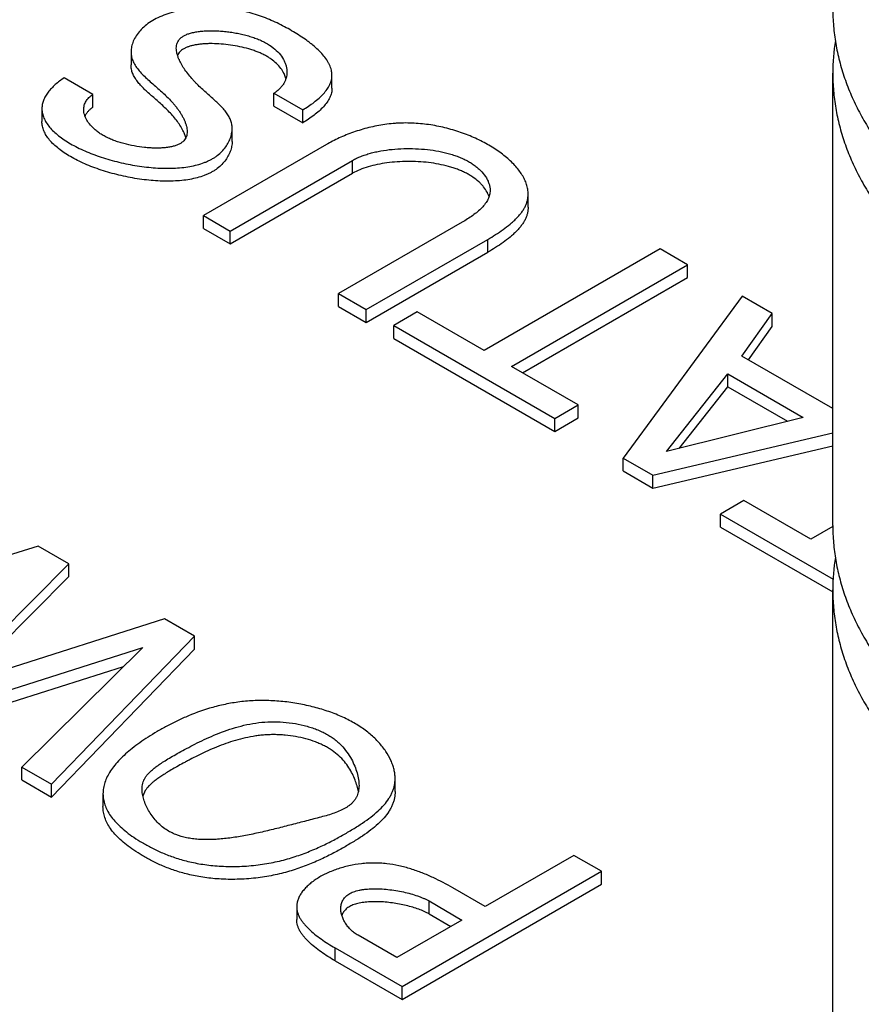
# Model space of a CAD drawing. Header units: inches. Extents: x 0 to 34, y 0 to 22.
# Tile 28 of 37: x 26.215 to 26.424, y 17.516 to 17.761. Entities that reach past the tile are written whole.
import ezdxf

# ---------------------------------------------------------------- set-up
doc = ezdxf.new("R2010")
doc.units = ezdxf.units.IN
doc.header["$LTSCALE"] = 1.87
doc.header["$MEASUREMENT"] = 0
doc.layers.get('0').update_dxf_attribs({"linetype": 'CONTINUOUS'})

msp = doc.modelspace()

# ---------------------------------------------------------------- linework, layer by layer
at = {"color": 7, "linetype": 'CONTINUOUS'}
for p, q in [((26.2422349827, 17.7528279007), (26.2422349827, 17.7496134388)), ((26.280800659, 17.7462396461), (26.280307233, 17.7475070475)), ((26.292251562, 17.7438273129), (26.292251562, 17.7470417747)), ((26.4168862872, 17.6350271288), (26.4168862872, 17.7475332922)), ((26.2327614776, 17.7422780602), (26.2256069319, 17.7464089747)), ((26.2327614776, 17.7390635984), (26.2327614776, 17.7422780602)), ((26.2778051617, 17.739343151), (26.2778051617, 17.7425576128)), ((26.2778051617, 17.7425576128), (26.2849597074, 17.7384266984)), ((26.2778051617, 17.739343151), (26.2849597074, 17.7352122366)), ((26.2200582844, 17.7387210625), (26.2200582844, 17.7355066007)), ((26.2849597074, 17.7352122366), (26.2849597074, 17.7384266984)), ((26.2559144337, 17.7315403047), (26.2554798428, 17.7326807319)), ((26.2673976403, 17.7305705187), (26.2673976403, 17.7337849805)), ((26.2908483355, 17.7297883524), (26.2602394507, 17.7121152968)), ((26.2669147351, 17.7082610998), (26.2973841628, 17.7258536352)), ((26.2973841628, 17.7226391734), (26.2973841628, 17.7258536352)), ((26.2669147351, 17.705046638), (26.2973841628, 17.7226391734)), ((26.3313352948, 17.7168318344), (26.330979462, 17.7177128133)), ((26.3410767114, 17.7142486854), (26.3410767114, 17.7174631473)), ((26.2602394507, 17.708900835), (26.2602394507, 17.7121152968)), ((26.2602394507, 17.7121152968), (26.2669147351, 17.7082610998)), ((26.3246166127, 17.7104453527), (26.2938741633, 17.6926951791)), ((26.2602394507, 17.708900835), (26.2669147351, 17.705046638)), ((26.2669147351, 17.705046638), (26.2669147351, 17.7082610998)), ((26.3007507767, 17.6887247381), (26.3310139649, 17.7061981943)), ((26.3310139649, 17.7029837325), (26.3310139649, 17.7061981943)), ((26.3007507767, 17.6855102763), (26.3310139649, 17.7029837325)), ((26.3739186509, 17.7038251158), (26.3301035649, 17.6785270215)), ((26.3807274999, 17.6998938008), (26.3739186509, 17.7038251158)), ((26.3369124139, 17.6745957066), (26.3807274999, 17.6998938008)), ((26.3807274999, 17.696679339), (26.3807274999, 17.6998938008)), ((26.3396960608, 17.6729884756), (26.3807274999, 17.696679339)), ((26.2938741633, 17.6894807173), (26.2938741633, 17.6926951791)), ((26.2938741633, 17.6926951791), (26.3007507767, 17.6887247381)), ((26.3943176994, 17.692047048), (26.364740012, 17.6517784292)), ((26.4018081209, 17.6877222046), (26.3943176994, 17.692047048)), ((26.2938741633, 17.6894807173), (26.3007507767, 17.6855102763)), ((26.3007507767, 17.6855102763), (26.3007507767, 17.6887247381)), ((26.3134541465, 17.6881401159), (26.3076087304, 17.6847650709)), ((26.3301035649, 17.6785270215), (26.3134541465, 17.6881401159)), ((26.3942460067, 17.6771536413), (26.4018081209, 17.6877222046)), ((26.4018081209, 17.6845077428), (26.4018081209, 17.6877222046)), ((26.3076087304, 17.6815506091), (26.3076087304, 17.6847650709)), ((26.3076087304, 17.6847650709), (26.3477075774, 17.6616126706)), ((26.3958736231, 17.676213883), (26.4018081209, 17.6845077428)), ((26.3076087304, 17.6815506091), (26.3477075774, 17.6583982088)), ((26.4168862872, 17.6640815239), (26.3942460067, 17.6771536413)), ((26.3535529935, 17.6649877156), (26.3369124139, 17.6745957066)), ((26.3755391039, 17.653405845), (26.3907409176, 17.6727482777)), ((26.3907409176, 17.6695338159), (26.3907409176, 17.6727482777)), ((26.3907409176, 17.6727482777), (26.4095195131, 17.6619058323)), ((26.3786836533, 17.6541924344), (26.3907409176, 17.6695338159)), ((26.3907409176, 17.6695338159), (26.4056350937, 17.660934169)), ((26.3477075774, 17.6616126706), (26.3535529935, 17.6649877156)), ((26.3535529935, 17.6617732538), (26.3535529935, 17.6649877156)), ((26.3477075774, 17.6583982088), (26.3535529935, 17.6617732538)), ((26.3477075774, 17.6583982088), (26.3477075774, 17.6616126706)), ((26.4095195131, 17.6619058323), (26.3755391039, 17.653405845)), ((26.3720968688, 17.6475307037), (26.4168862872, 17.6580675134)), ((26.3720968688, 17.6443162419), (26.4168862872, 17.6548530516)), ((26.364740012, 17.6485639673), (26.364740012, 17.6517784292)), ((26.364740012, 17.6517784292), (26.3720968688, 17.6475307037)), ((26.364740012, 17.6485639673), (26.3720968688, 17.6443162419)), ((26.3720968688, 17.6443162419), (26.3720968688, 17.6475307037)), ((26.3947733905, 17.6411877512), (26.3889279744, 17.6378127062)), ((26.411423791, 17.6315740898), (26.3947733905, 17.6411877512)), ((26.3889279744, 17.6345982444), (26.3889279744, 17.6378127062)), ((26.3889279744, 17.6378127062), (26.4169815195, 17.6216150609)), ((26.3889279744, 17.6345982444), (26.4168862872, 17.6184555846)), ((26.4168898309, 17.6347300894), (26.411423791, 17.6315740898)), ((26.219128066, 17.6298911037), (26.1547558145, 17.6097122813)), ((26.2267628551, 17.6254829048), (26.219128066, 17.6298911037)), ((26.1958131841, 17.594345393), (26.2267628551, 17.6254829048)), ((26.2267628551, 17.622268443), (26.2267628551, 17.6254829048)), ((26.2004826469, 17.5958287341), (26.2267628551, 17.622268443)), ((26.4168862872, 16.7912309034), (26.4168862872, 17.6189548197)), ((26.2505668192, 17.611738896), (26.1958131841, 17.594345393)), ((26.2579904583, 17.6074526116), (26.2505668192, 17.611738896)), ((26.2224377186, 17.5706338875), (26.2579904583, 17.6074526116)), ((26.2579904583, 17.6042381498), (26.2579904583, 17.6074526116)), ((26.1925143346, 17.5879111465), (26.2451957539, 17.6046729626)), ((26.2451957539, 17.6046729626), (26.215072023, 17.5748867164)), ((26.2224377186, 17.5674194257), (26.2579904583, 17.6042381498)), ((26.1925143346, 17.5846966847), (26.2404025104, 17.5999334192)), ((26.215072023, 17.5716722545), (26.215072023, 17.5748867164)), ((26.215072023, 17.5748867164), (26.2224377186, 17.5706338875)), ((26.215072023, 17.5716722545), (26.2224377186, 17.5674194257)), ((26.2224377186, 17.5674194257), (26.2224377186, 17.5706338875)), ((26.3079580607, 17.5688100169), (26.3079580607, 17.5720244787)), ((26.2352584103, 17.5682500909), (26.2352584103, 17.5650356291)), ((26.2457622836, 17.5690104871), (26.245165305, 17.5676762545)), ((26.2988188, 17.5687742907), (26.2984936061, 17.5701753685)), ((26.3524589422, 17.5529080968), (26.3303814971, 17.5401609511)), ((26.3593355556, 17.5489376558), (26.3524589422, 17.5529080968)), ((26.3096750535, 17.5202645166), (26.3593355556, 17.5489376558)), ((26.3593355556, 17.545723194), (26.3593355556, 17.5489376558)), ((26.3096750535, 17.5170500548), (26.3593355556, 17.545723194)), ((26.3303814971, 17.5401609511), (26.3223352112, 17.5448067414)), ((26.3164122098, 17.538339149), (26.3164122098, 17.5415536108)), ((26.3164122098, 17.5415536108), (26.3246028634, 17.5368244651)), ((26.2834612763, 17.5401320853), (26.2834612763, 17.5369176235)), ((26.3246028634, 17.5368244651), (26.3083708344, 17.5274523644)), ((26.3164122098, 17.538339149), (26.3218192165, 17.5352172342)), ((26.3083708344, 17.5274523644), (26.298742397, 17.5330116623)), ((26.2930256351, 17.5266631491), (26.2930256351, 17.5298776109)), ((26.2930256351, 17.5298776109), (26.3096750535, 17.5202645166)), ((26.2930256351, 17.5266631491), (26.3096750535, 17.5170500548)), ((26.3096750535, 17.5170500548), (26.3096750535, 17.5202645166))]:
    msp.add_line(p, q, dxfattribs=at)
for centre, radius, start, end in [((26.4684526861, 17.7475203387), 0.0515663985, 170.8838905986, 179.9855334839), ((26.2644901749, 17.7555073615), 0.0112661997, 203.2751328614, 204.2356420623), ((26.3244221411, 17.7145131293), 0.0072963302, 26.0103393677, 28.0798866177), ((26.4684526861, 17.6189418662), 0.0515663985, 170.8838905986, 179.9855334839)]:
    msp.add_arc(centre, radius, start, end, dxfattribs=at)
for points, knots in [([(26.292251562, 17.7470417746), (26.292251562, 17.7472564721), (26.2922241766, 17.7476891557), (26.2920636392, 17.7485602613), (26.2917513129, 17.7494199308), (26.2913198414, 17.7502525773), (26.2907872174, 17.7511105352), (26.2899680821, 17.7521669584), (26.288800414, 17.7533837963), (26.2876957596, 17.7543587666), (26.2867362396, 17.7551247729), (26.2857096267, 17.7558945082), (26.2843552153, 17.7568250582), (26.282652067, 17.7578838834), (26.2808796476, 17.7588930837), (26.2790458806, 17.7598401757), (26.2771520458, 17.7607138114), (26.2751980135, 17.7615042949), (26.2731835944, 17.7622017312), (26.271108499, 17.7627962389), (26.2682369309, 17.7634439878), (26.2644798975, 17.7639395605), (26.2606313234, 17.7639508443), (26.257519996, 17.7636742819), (26.2552173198, 17.7633208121), (26.2529961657, 17.7628223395), (26.250896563, 17.7621787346), (26.2489584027, 17.7613896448), (26.2472199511, 17.7604533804), (26.2457216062, 17.7593671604), (26.2444772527, 17.7581662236), (26.2434939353, 17.7568827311), (26.2427787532, 17.7555474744), (26.2423394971, 17.7541918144), (26.2422349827, 17.7532735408), (26.2422349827, 17.7528279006)], [0, 0, 0, 0, 0.0104534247, 0.0210446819, 0.0430484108, 0.0546403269, 0.0666799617, 0.0921689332, 0.1195515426, 0.148684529, 0.1638351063, 0.179324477, 0.2111502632, 0.2438070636, 0.2769417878, 0.3104313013, 0.3442658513, 0.3784531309, 0.4130194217, 0.4480109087, 0.4834947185, 0.5562809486, 0.6320124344, 0.6703437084, 0.7082893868, 0.7453550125, 0.7810853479, 0.8150907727, 0.8470875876, 0.8769863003, 0.904909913, 0.9309976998, 0.9553972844, 0.9783021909, 1, 1, 1, 1]), ([(26.4168862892, 17.7636056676), (26.4168862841, 17.7621543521), (26.4170103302, 17.7592432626), (26.4175675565, 17.7548922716), (26.4184945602, 17.7505627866), (26.4197888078, 17.7462659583), (26.421446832, 17.7420122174), (26.4234642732, 17.7378119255), (26.4258359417, 17.7336751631), (26.4285558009, 17.7296118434), (26.4316171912, 17.725631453), (26.4362081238, 17.7203744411), (26.4414036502, 17.7154008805), (26.4471145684, 17.7107257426), (26.4533839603, 17.7060937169), (26.4583946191, 17.7029179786), (26.4618580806, 17.7009182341)], [0, 0, 0, 0, 0.053902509, 0.1080632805, 0.1627344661, 0.2181564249, 0.2745528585, 0.3321270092, 0.3910589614, 0.4515040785, 0.5135923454, 0.5774285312, 0.7105908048, 0.7800602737, 0.8514635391, 1, 1, 1, 1]), ([(26.2535006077, 17.7537439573), (26.2535006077, 17.7539691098), (26.2535344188, 17.7544135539), (26.2537058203, 17.7550566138), (26.2540071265, 17.7556532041), (26.2544462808, 17.7561934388), (26.2550282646, 17.7566690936), (26.255753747, 17.7570714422), (26.2566115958, 17.7574055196), (26.2575896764, 17.7576751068), (26.2586741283, 17.7578812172), (26.2598505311, 17.7580247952), (26.2611041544, 17.7581065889), (26.2624200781, 17.7581273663), (26.2637832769, 17.7580879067), (26.2651786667, 17.7579890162), (26.2665911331, 17.7578315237), (26.2680055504, 17.7576162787), (26.2694067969, 17.7573441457), (26.2707797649, 17.7570160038), (26.2721093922, 17.7566327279), (26.2733806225, 17.7561952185), (26.2745786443, 17.7557042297), (26.2760203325, 17.7549981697), (26.2775886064, 17.7539922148), (26.2791066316, 17.7525859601), (26.2800406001, 17.7512864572), (26.2805555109, 17.7502189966), (26.2808263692, 17.7494262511), (26.2809895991, 17.7486304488), (26.2810265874, 17.7480973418), (26.2810265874, 17.7478341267)], [0, 0, 0, 0, 0.0197232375, 0.0388289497, 0.0579352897, 0.0778272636, 0.0993696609, 0.1233717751, 0.1501982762, 0.1798371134, 0.2121252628, 0.2468112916, 0.2835904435, 0.3221252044, 0.3620579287, 0.4030190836, 0.4446330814, 0.4865228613, 0.528313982, 0.5696388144, 0.610141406, 0.6494836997, 0.6873540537, 0.7234794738, 0.79002335, 0.8497503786, 0.9037499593, 0.9290252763, 0.9533570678, 0.9769424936, 1, 1, 1, 1]), ([(26.280307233, 17.7475070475), (26.2800865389, 17.7479453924), (26.2795368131, 17.7488145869), (26.278459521, 17.7500067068), (26.2773536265, 17.7509043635), (26.2763394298, 17.7515677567), (26.2754926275, 17.7520438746), (26.2745799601, 17.7524840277), (26.2736086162, 17.7528891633), (26.2725864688, 17.7532587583), (26.2711536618, 17.7537076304), (26.2692912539, 17.7541712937), (26.2670063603, 17.7545757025), (26.2647155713, 17.754829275), (26.2628310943, 17.7549132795), (26.2613723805, 17.7548979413), (26.2603322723, 17.7548459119), (26.2593397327, 17.7547528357), (26.258402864, 17.7546182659), (26.2575297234, 17.7544417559), (26.2567282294, 17.7542228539), (26.2560062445, 17.7539608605), (26.2553709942, 17.753655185), (26.2548295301, 17.7533023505), (26.2543846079, 17.7529038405), (26.2540337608, 17.752464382), (26.2538587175, 17.7521436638), (26.2537869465, 17.7519802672)], [0, 0, 0, 0, 0.0494669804, 0.1029978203, 0.1613058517, 0.1924761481, 0.2250836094, 0.2591496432, 0.294551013, 0.3311196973, 0.3686667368, 0.4458541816, 0.5243771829, 0.6023881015, 0.6780078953, 0.7143455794, 0.7493968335, 0.7829463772, 0.8147925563, 0.8447539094, 0.8726790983, 0.8984623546, 0.9220679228, 0.9435832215, 0.9633863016, 0.9820116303, 1, 1, 1, 1]), ([(26.2422349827, 17.7528279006), (26.2422349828, 17.7526165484), (26.2422575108, 17.7521958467), (26.242362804, 17.7515743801), (26.2425380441, 17.7509692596), (26.2428605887, 17.7501746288), (26.2434213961, 17.7492087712), (26.2442808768, 17.7481075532), (26.2452972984, 17.7470294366), (26.246435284, 17.7459565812), (26.2476596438, 17.7448720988), (26.2489348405, 17.7437599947), (26.2502251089, 17.7426044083), (26.2514944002, 17.7413894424), (26.2525039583, 17.7403146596), (26.253264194, 17.7394092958), (26.2538040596, 17.7387090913), (26.2543076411, 17.7379928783), (26.2547678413, 17.737266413), (26.2551775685, 17.7365356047), (26.2555296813, 17.7358064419), (26.2558171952, 17.7350842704), (26.2560968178, 17.7341649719), (26.2562032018, 17.7334622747), (26.2562032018, 17.7330074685)], [0, 0, 0, 0, 0.0254382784, 0.0505849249, 0.0757039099, 0.1011079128, 0.1536491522, 0.2094681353, 0.2689206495, 0.3318173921, 0.3976537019, 0.4657704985, 0.5354701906, 0.6061104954, 0.6771926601, 0.7128116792, 0.7483668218, 0.7835770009, 0.8181535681, 0.8518280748, 0.8843606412, 0.915551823, 0.9452596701, 1, 1, 1, 1]), ([(26.2541408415, 17.7510555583), (26.254041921, 17.7512855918), (26.2538642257, 17.7517411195), (26.2535999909, 17.7526289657), (26.2535006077, 17.7533059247), (26.2535006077, 17.7537439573)], [0, 0, 0, 0, 0.2703401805, 0.527087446, 1, 1, 1, 1]), ([(26.2554798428, 17.7326807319), (26.2552829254, 17.7331174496), (26.2548239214, 17.7339875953), (26.2540046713, 17.735240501), (26.2530680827, 17.736453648), (26.2520420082, 17.7376056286), (26.2509586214, 17.7386964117), (26.2498432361, 17.7397353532), (26.2487198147, 17.7407329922), (26.2476122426, 17.7416997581), (26.2465443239, 17.7426460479), (26.2455397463, 17.7435823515), (26.2446220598, 17.7445194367), (26.2438147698, 17.745468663), (26.2431417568, 17.7464423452), (26.2426284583, 17.7474539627), (26.2423037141, 17.7485153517), (26.2422349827, 17.7492474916), (26.2422349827, 17.7496134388)], [0, 0, 0, 0, 0.0655421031, 0.1342852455, 0.2045925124, 0.2750237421, 0.3452087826, 0.4148535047, 0.483535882, 0.5507572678, 0.6159923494, 0.6787428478, 0.7386023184, 0.7953419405, 0.849028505, 0.9001796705, 0.9499333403, 1, 1, 1, 1]), ([(26.2673976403, 17.7337849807), (26.2673976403, 17.7341579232), (26.267347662, 17.7347171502), (26.2671720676, 17.7354382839), (26.2669281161, 17.7361420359), (26.2664984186, 17.7369966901), (26.2658245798, 17.7379711), (26.2650155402, 17.7389177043), (26.2640955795, 17.7398514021), (26.2630884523, 17.7407864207), (26.2620179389, 17.7417362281), (26.2609079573, 17.7427140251), (26.2597825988, 17.7437329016), (26.2588556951, 17.7446237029), (26.2581300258, 17.745370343), (26.2574189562, 17.7461417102), (26.2565753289, 17.7471348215), (26.2556541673, 17.7483631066), (26.2548551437, 17.7496050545), (26.2544081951, 17.7504577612), (26.2542169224, 17.7508826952)], [0, 0, 0, 0, 0.050810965, 0.0758881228, 0.100997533, 0.152149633, 0.2056182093, 0.2620469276, 0.3215964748, 0.3841108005, 0.4492476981, 0.516575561, 0.585647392, 0.656062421, 0.6916776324, 0.7274870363, 0.7989828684, 0.8691106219, 0.9365108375, 1, 1, 1, 1]), ([(26.2810265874, 17.7478341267), (26.2810265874, 17.7475836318), (26.2809934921, 17.7470823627), (26.280842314, 17.7463423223), (26.2805895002, 17.7456226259), (26.2802348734, 17.7449292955), (26.2797783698, 17.7442680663), (26.279219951, 17.7436446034), (26.2785597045, 17.7430645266), (26.2780666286, 17.7427208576), (26.2778051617, 17.7425576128)], [0, 0, 0, 0, 0.1162908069, 0.232396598, 0.3496222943, 0.4693209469, 0.5928643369, 0.721614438, 0.8568999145, 1, 1, 1, 1]), ([(26.2849597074, 17.7384266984), (26.2854537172, 17.7387119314), (26.2864160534, 17.7393055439), (26.2877789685, 17.7402722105), (26.2890226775, 17.7413003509), (26.2901147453, 17.7423793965), (26.2910228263, 17.7434992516), (26.2916101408, 17.7444787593), (26.2919451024, 17.7452721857), (26.2921234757, 17.7458601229), (26.2922287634, 17.746450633), (26.292251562, 17.746845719), (26.292251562, 17.7470417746)], [0, 0, 0, 0, 0.1456244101, 0.2884388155, 0.4262378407, 0.5571261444, 0.6797142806, 0.7934428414, 0.8472246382, 0.8992435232, 0.9499502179, 1, 1, 1, 1]), ([(26.4168862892, 17.7475333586), (26.4168862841, 17.7460820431), (26.4170103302, 17.7431709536), (26.4175675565, 17.7388199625), (26.4184945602, 17.7344904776), (26.4197888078, 17.7301936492), (26.421446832, 17.7259399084), (26.4234642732, 17.7217396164), (26.4258359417, 17.7176028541), (26.4285558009, 17.7135395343), (26.4316171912, 17.7095591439), (26.4362081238, 17.7043021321), (26.4414036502, 17.6993285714), (26.4471145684, 17.6946534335), (26.4533839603, 17.6900214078), (26.4583946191, 17.6868456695), (26.4618580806, 17.6848459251)], [0, 0, 0, 0, 0.053902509, 0.1080632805, 0.1627344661, 0.2181564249, 0.2745528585, 0.3321270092, 0.3910589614, 0.4515040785, 0.5135923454, 0.5774285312, 0.7105908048, 0.7800602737, 0.8514635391, 1, 1, 1, 1]), ([(26.2256069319, 17.7464089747), (26.2252107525, 17.7461483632), (26.2244469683, 17.7456075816), (26.2233835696, 17.7447288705), (26.2224331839, 17.7438009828), (26.2216139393, 17.7428331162), (26.2209439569, 17.7418337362), (26.2204418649, 17.7408110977), (26.2201775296, 17.73993565), (26.2200750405, 17.739238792), (26.2200582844, 17.7388929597), (26.2200582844, 17.7387210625)], [0, 0, 0, 0, 0.1445038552, 0.2848901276, 0.4199495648, 0.5487204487, 0.670624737, 0.7856648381, 0.8946924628, 0.9476187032, 1, 1, 1, 1]), ([(26.2304701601, 17.7384979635), (26.2304701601, 17.738676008), (26.2304926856, 17.7390317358), (26.2305971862, 17.7395569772), (26.2307735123, 17.7400677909), (26.2310227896, 17.7405608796), (26.2313461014, 17.741033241), (26.2318928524, 17.7416493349), (26.2323965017, 17.7420431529), (26.2327614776, 17.7422780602)], [0, 0, 0, 0, 0.1157046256, 0.2308688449, 0.3470172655, 0.4657870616, 0.5888667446, 0.7179346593, 1, 1, 1, 1]), ([(26.292251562, 17.7438273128), (26.292251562, 17.7436312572), (26.2922287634, 17.7432361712), (26.2921234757, 17.7426456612), (26.2919451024, 17.7420577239), (26.2916101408, 17.7412642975), (26.2910228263, 17.7402847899), (26.2901147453, 17.7391649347), (26.2890226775, 17.7380858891), (26.2877789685, 17.7370577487), (26.2864160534, 17.7360910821), (26.2854537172, 17.7354974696), (26.2849597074, 17.7352122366)], [0, 0, 0, 0, 0.0500497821, 0.1007564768, 0.1527753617, 0.2065571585, 0.3202857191, 0.4428738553, 0.573762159, 0.7115611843, 0.8543755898, 1, 1, 1, 1]), ([(26.2200582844, 17.7387210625), (26.2200582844, 17.7385258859), (26.2200798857, 17.7381335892), (26.2202082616, 17.7373459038), (26.2205305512, 17.736358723), (26.2211455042, 17.7352107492), (26.2219764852, 17.734089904), (26.2230099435, 17.7329999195), (26.2242332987, 17.7319446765), (26.2256342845, 17.7309289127), (26.227200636, 17.7299577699), (26.2289198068, 17.7290367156), (26.2307776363, 17.7281722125), (26.2327565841, 17.7273692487), (26.2348372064, 17.7266335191), (26.2369994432, 17.7259711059), (26.239223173, 17.7253880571), (26.2414882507, 17.7248904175), (26.2437745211, 17.7244842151), (26.2460618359, 17.7241754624), (26.248330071, 17.7239701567), (26.250559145, 17.7238742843), (26.2527290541, 17.7238938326), (26.2548198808, 17.7240348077), (26.2568119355, 17.7243033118), (26.258685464, 17.7247055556), (26.2601522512, 17.7251640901), (26.2612435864, 17.7256078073), (26.2620081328, 17.7259735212), (26.2627275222, 17.7263776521), (26.2636114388, 17.7269607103), (26.2646001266, 17.7277747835), (26.2655981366, 17.7288729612), (26.2663874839, 17.7300507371), (26.2669617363, 17.7312789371), (26.2673142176, 17.7325281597), (26.2673976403, 17.7333723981), (26.2673976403, 17.7337849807)], [0, 0, 0, 0, 0.0101251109, 0.0203335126, 0.0413379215, 0.0636354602, 0.0876174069, 0.113506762, 0.1414015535, 0.1713119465, 0.2031876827, 0.2369372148, 0.2724303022, 0.3094394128, 0.3476857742, 0.3868787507, 0.4267210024, 0.4669124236, 0.5071535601, 0.5471489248, 0.5866105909, 0.6252624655, 0.6628457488, 0.6991262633, 0.7339046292, 0.7670306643, 0.7984238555, 0.8134775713, 0.828115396, 0.8423613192, 0.8562467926, 0.8830098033, 0.9085547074, 0.9329621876, 0.9562881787, 0.978596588, 1, 1, 1, 1]), ([(26.2562032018, 17.7330074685), (26.2562032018, 17.732793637), (26.2561728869, 17.7323721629), (26.2560193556, 17.7317620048), (26.2557491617, 17.7311955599), (26.2553542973, 17.7306824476), (26.2548295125, 17.7302314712), (26.2541738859, 17.7298521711), (26.2533980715, 17.7295401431), (26.2525129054, 17.729291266), (26.2515304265, 17.7291041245), (26.2504631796, 17.7289774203), (26.2493239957, 17.7289100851), (26.2481259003, 17.728901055), (26.2468819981, 17.7289492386), (26.2451661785, 17.7290895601), (26.243000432, 17.7294010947), (26.2408615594, 17.7298843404), (26.2391970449, 17.7303779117), (26.2380026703, 17.7307952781), (26.2368681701, 17.7312608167), (26.2358062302, 17.73177335), (26.2348288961, 17.7323334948), (26.2339424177, 17.7329349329), (26.2331495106, 17.7335711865), (26.2322470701, 17.7344326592), (26.2315053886, 17.7353619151), (26.2309685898, 17.7363420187), (26.2306843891, 17.7370619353), (26.2305106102, 17.7377807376), (26.2304701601, 17.7382620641), (26.2304701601, 17.7384979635)], [0, 0, 0, 0, 0.0201389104, 0.0396001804, 0.0589228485, 0.0788250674, 0.1001359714, 0.1236681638, 0.1498389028, 0.178698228, 0.2101348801, 0.2439410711, 0.2798499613, 0.317557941, 0.3567383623, 0.3970504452, 0.4796546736, 0.5625804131, 0.6033134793, 0.6431168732, 0.6816865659, 0.7187480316, 0.7540913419, 0.787681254, 0.8195432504, 0.849710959, 0.9051065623, 0.9305824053, 0.9547377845, 0.9777827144, 1, 1, 1, 1]), ([(26.2327614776, 17.7390635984), (26.2325280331, 17.7389133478), (26.2320951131, 17.7385973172), (26.2315363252, 17.7380571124), (26.231095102, 17.7374771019), (26.2308744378, 17.737060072), (26.2307851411, 17.7368492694)], [0, 0, 0, 0, 0.2766532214, 0.5323905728, 0.7718595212, 1, 1, 1, 1]), ([(26.2673976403, 17.7305705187), (26.2673976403, 17.7301579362), (26.2673142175, 17.7293136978), (26.2669617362, 17.7280644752), (26.2663874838, 17.7268362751), (26.2655981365, 17.7256584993), (26.2646001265, 17.7245603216), (26.2636114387, 17.7237462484), (26.262727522, 17.7231631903), (26.2620081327, 17.7227590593), (26.2612435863, 17.7223933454), (26.260152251, 17.7219496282), (26.2586854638, 17.7214910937), (26.2568119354, 17.72108885), (26.2548198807, 17.7208203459), (26.252729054, 17.7206793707), (26.2505591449, 17.7206598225), (26.2483300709, 17.7207556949), (26.2460618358, 17.7209610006), (26.243774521, 17.7212697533), (26.2414882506, 17.7216759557), (26.2392231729, 17.7221735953), (26.2369994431, 17.7227566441), (26.2348372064, 17.7234190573), (26.232756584, 17.7241547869), (26.2307776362, 17.7249577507), (26.2289198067, 17.7258222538), (26.2272006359, 17.7267433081), (26.2256342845, 17.7277144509), (26.2242332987, 17.7287302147), (26.2230099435, 17.7297854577), (26.2219764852, 17.7308754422), (26.2211455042, 17.7319962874), (26.2205305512, 17.7331442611), (26.2202082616, 17.734131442), (26.2200798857, 17.7349191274), (26.2200582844, 17.7353114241), (26.2200582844, 17.7355066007)], [0, 0, 0, 0, 0.021403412, 0.0437118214, 0.0670378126, 0.0914452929, 0.1169901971, 0.1437532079, 0.1576386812, 0.1718846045, 0.1865224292, 0.2015761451, 0.2329693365, 0.2660953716, 0.3008737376, 0.3371542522, 0.3747375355, 0.4133894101, 0.4528510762, 0.4928464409, 0.5330875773, 0.5732789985, 0.6131212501, 0.6523142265, 0.6905605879, 0.7275696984, 0.7630627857, 0.7968123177, 0.8286880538, 0.8585984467, 0.8864932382, 0.9123825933, 0.9363645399, 0.9586620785, 0.9796664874, 0.9898748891, 1, 1, 1, 1]), ([(26.3410767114, 17.7174631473), (26.3410767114, 17.7178651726), (26.3410052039, 17.7186825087), (26.3407002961, 17.7198972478), (26.3402097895, 17.7211056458), (26.3395455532, 17.7223017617), (26.3387187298, 17.7234803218), (26.3377400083, 17.724635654), (26.3366198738, 17.7257618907), (26.3353687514, 17.7268529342), (26.333997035, 17.7279026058), (26.3319923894, 17.729257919), (26.3292441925, 17.7308015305), (26.3256727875, 17.7323684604), (26.3218502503, 17.7336349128), (26.3178458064, 17.7345597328), (26.3144155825, 17.7350111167), (26.3116433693, 17.7351603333), (26.3099067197, 17.7351602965), (26.3085206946, 17.7351016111), (26.3071406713, 17.7350028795), (26.3054278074, 17.7348059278), (26.3033986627, 17.7344612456), (26.3007637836, 17.7338742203), (26.2976107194, 17.7329286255), (26.2946236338, 17.731727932), (26.2924027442, 17.7306511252), (26.2913545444, 17.730080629), (26.2908483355, 17.7297883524)], [0, 0, 0, 0, 0.020582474, 0.0417752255, 0.0638981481, 0.0871596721, 0.1116752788, 0.137488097, 0.1645871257, 0.192921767, 0.222412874, 0.2529610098, 0.3167505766, 0.3834677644, 0.4523420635, 0.5226127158, 0.5935808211, 0.6291513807, 0.6646931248, 0.6824410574, 0.7001668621, 0.7355177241, 0.7706627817, 0.8054928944, 0.8736735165, 0.9389308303, 0.9700739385, 1, 1, 1, 1]), ([(26.2973841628, 17.7258536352), (26.2977046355, 17.7260386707), (26.2983782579, 17.7263904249), (26.2994484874, 17.7268554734), (26.3005962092, 17.7272713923), (26.3018132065, 17.7276380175), (26.303091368, 17.7279552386), (26.304887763, 17.7283163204), (26.3072313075, 17.7286367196), (26.3101214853, 17.7288189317), (26.3130583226, 17.7288016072), (26.3159765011, 17.7285832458), (26.318810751, 17.7281623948), (26.3210792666, 17.7276349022), (26.3227941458, 17.7271019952), (26.3240007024, 17.7266553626), (26.3251367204, 17.7261559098), (26.3261947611, 17.7256042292), (26.3271706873, 17.7250063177), (26.3280605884, 17.7243673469), (26.3288609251, 17.7236923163), (26.3297801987, 17.7227744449), (26.3305381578, 17.721783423), (26.3310883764, 17.7207357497), (26.33138228, 17.7199571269), (26.3315624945, 17.7191729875), (26.3316040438, 17.718645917), (26.3316040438, 17.7183858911)], [0, 0, 0, 0, 0.0283426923, 0.0581344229, 0.0893132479, 0.1217866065, 0.15543942, 0.1901400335, 0.2620868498, 0.3364001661, 0.4117650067, 0.4868480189, 0.5603428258, 0.6310212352, 0.6649696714, 0.6978289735, 0.7295073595, 0.759951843, 0.7891489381, 0.8170925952, 0.8437843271, 0.8692379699, 0.9165250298, 0.9385681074, 0.9596911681, 0.9800845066, 1, 1, 1, 1]), ([(26.330859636, 17.7179475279), (26.330608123, 17.7184191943), (26.3301442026, 17.719102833), (26.3294046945, 17.7199417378), (26.3285291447, 17.7207887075), (26.3275205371, 17.721565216), (26.3264024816, 17.7222670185), (26.3254815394, 17.7227683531), (26.3244979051, 17.7232299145), (26.323455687, 17.723649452), (26.3223607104, 17.7240277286), (26.320820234, 17.7244822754), (26.3187990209, 17.7249420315), (26.3162840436, 17.7253260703), (26.3136971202, 17.7255496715), (26.3110841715, 17.7256138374), (26.3084910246, 17.7255196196), (26.3059635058, 17.7252681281), (26.3035472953, 17.7248605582), (26.3012874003, 17.7242979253), (26.2992289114, 17.7235813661), (26.297964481, 17.7229742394), (26.2973841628, 17.7226391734)], [0, 0, 0, 0, 0.0442165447, 0.0678187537, 0.0924569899, 0.1448832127, 0.1727135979, 0.2016081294, 0.2315595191, 0.2625427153, 0.2944988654, 0.3273513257, 0.3953638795, 0.4657707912, 0.5376458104, 0.6100063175, 0.6818448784, 0.7521562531, 0.8199657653, 0.8843656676, 0.9445693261, 1, 1, 1, 1]), ([(26.3316040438, 17.7183858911), (26.3316040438, 17.7181956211), (26.3315820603, 17.7178139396), (26.331481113, 17.7172463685), (26.3313102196, 17.7166867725), (26.331070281, 17.7161377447), (26.330767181, 17.7155993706), (26.3302763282, 17.7148832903), (26.3295242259, 17.7140195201), (26.3284660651, 17.7130491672), (26.3272720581, 17.7121270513), (26.325978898, 17.7112555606), (26.32507649, 17.7107108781), (26.3246166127, 17.7104453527)], [0, 0, 0, 0, 0.051711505, 0.1036276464, 0.1563173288, 0.2103491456, 0.266150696, 0.3239830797, 0.4460482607, 0.5763983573, 0.7136378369, 0.8556774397, 1, 1, 1, 1]), ([(26.3310139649, 17.7061981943), (26.3316736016, 17.7065790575), (26.3329704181, 17.7073605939), (26.334832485, 17.7086087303), (26.3362870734, 17.7097210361), (26.3373568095, 17.7106509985), (26.3380921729, 17.7113552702), (26.3387634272, 17.712074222), (26.3393633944, 17.7128072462), (26.3398848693, 17.7135538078), (26.3403205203, 17.7143134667), (26.3406629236, 17.7150860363), (26.3409040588, 17.7158711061), (26.3410460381, 17.7166647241), (26.3410767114, 17.7171977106), (26.3410767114, 17.7174631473)], [0, 0, 0, 0, 0.1450085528, 0.2881479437, 0.4265782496, 0.4932639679, 0.5579133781, 0.620334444, 0.6804060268, 0.7380994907, 0.7935059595, 0.8468686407, 0.8986385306, 0.949467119, 1, 1, 1, 1]), ([(26.3410767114, 17.7142486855), (26.3410767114, 17.7139832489), (26.3410460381, 17.7134502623), (26.3409040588, 17.7126566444), (26.3406629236, 17.7118715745), (26.3403205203, 17.711099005), (26.3398848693, 17.710339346), (26.3393633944, 17.7095927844), (26.3387634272, 17.7088597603), (26.3380921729, 17.7081408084), (26.3373568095, 17.7074365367), (26.3362870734, 17.7065065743), (26.334832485, 17.7053942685), (26.3329704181, 17.7041461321), (26.3316736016, 17.7033645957), (26.3310139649, 17.7029837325)], [0, 0, 0, 0, 0.050532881, 0.1013614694, 0.1531313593, 0.2064940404, 0.2619005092, 0.319593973, 0.3796655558, 0.4420866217, 0.5067360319, 0.5734217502, 0.7118520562, 0.8549914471, 1, 1, 1, 1]), ([(26.4168862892, 17.6350271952), (26.4168862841, 17.6335758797), (26.4170103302, 17.6306647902), (26.4175675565, 17.6263137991), (26.4184945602, 17.6219843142), (26.4197888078, 17.6176874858), (26.421446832, 17.613433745), (26.4234642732, 17.609233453), (26.4258359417, 17.6050966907), (26.4285558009, 17.601033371), (26.4316171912, 17.5970529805), (26.4362081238, 17.5917959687), (26.4414036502, 17.586822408), (26.4471145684, 17.5821472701), (26.4533839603, 17.5775152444), (26.4583946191, 17.5743395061), (26.4618580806, 17.5723397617)], [0, 0, 0, 0, 0.053902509, 0.1080632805, 0.1627344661, 0.2181564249, 0.2745528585, 0.3321270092, 0.3910589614, 0.4515040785, 0.5135923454, 0.5774285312, 0.7105908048, 0.7800602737, 0.8514635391, 1, 1, 1, 1]), ([(26.4168862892, 17.6189548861), (26.4168862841, 17.6175035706), (26.4170103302, 17.6145924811), (26.4175675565, 17.6102414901), (26.4184945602, 17.6059120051), (26.4197888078, 17.6016151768), (26.421446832, 17.5973614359), (26.4234642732, 17.593161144), (26.4258359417, 17.5890243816), (26.4285558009, 17.5849610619), (26.4316171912, 17.5809806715), (26.4362081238, 17.5757236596), (26.4414036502, 17.570750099), (26.4471145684, 17.5660749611), (26.4533839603, 17.5614429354), (26.4583946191, 17.5582671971), (26.4618580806, 17.5562674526)], [0, 0, 0, 0, 0.053902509, 0.1080632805, 0.1627344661, 0.2181564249, 0.2745528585, 0.3321270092, 0.3910589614, 0.4515040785, 0.5135923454, 0.5774285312, 0.7105908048, 0.7800602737, 0.8514635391, 1, 1, 1, 1]), ([(26.3079580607, 17.5720244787), (26.3079580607, 17.5723926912), (26.3079116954, 17.5731405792), (26.3077116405, 17.5742644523), (26.307383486, 17.5753982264), (26.3067675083, 17.5769439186), (26.3056743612, 17.5788689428), (26.303926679, 17.5810683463), (26.3021358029, 17.5827768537), (26.3005012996, 17.5840693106), (26.299151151, 17.5850092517), (26.2977016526, 17.5858955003), (26.2961578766, 17.5867223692), (26.2945289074, 17.5874891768), (26.2922325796, 17.5884383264), (26.2892062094, 17.5894558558), (26.2854200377, 17.5903985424), (26.2815155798, 17.5910609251), (26.2782159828, 17.5913683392), (26.2755784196, 17.5914588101), (26.2736211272, 17.5914467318), (26.271689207, 17.591353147), (26.2697897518, 17.5911758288), (26.2679268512, 17.5909203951), (26.2655114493, 17.5904865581), (26.2637331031, 17.5900572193), (26.262568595, 17.5897305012)], [0, 0, 0, 0, 0.0203872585, 0.0413733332, 0.063086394, 0.0856227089, 0.1333796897, 0.1850185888, 0.2406562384, 0.269996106, 0.3003389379, 0.3316839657, 0.3640119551, 0.3972556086, 0.431328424, 0.5015449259, 0.5738036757, 0.6471525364, 0.7206140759, 0.7570924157, 0.7932430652, 0.8289561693, 0.8641506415, 0.8988355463, 0.9330336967, 1, 1, 1, 1]), ([(26.262568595, 17.5897305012), (26.2605212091, 17.58915608), (26.2575489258, 17.5881115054), (26.2537911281, 17.5864310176), (26.2511855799, 17.5851111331), (26.2487564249, 17.5837462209), (26.2465050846, 17.5823683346), (26.2444414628, 17.5809823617), (26.2425717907, 17.5795895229), (26.2409009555, 17.5781905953), (26.2394338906, 17.5767861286), (26.2381755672, 17.5753764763), (26.2371311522, 17.5739616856), (26.2363062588, 17.5725415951), (26.2357072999, 17.5711158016), (26.2353416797, 17.5696852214), (26.2352584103, 17.5687234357), (26.2352584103, 17.5682500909)], [0, 0, 0, 0, 0.1748904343, 0.2582890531, 0.3384876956, 0.4150135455, 0.4873996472, 0.5555228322, 0.6193938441, 0.6790636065, 0.7346363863, 0.7862874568, 0.8342861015, 0.879023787, 0.9210445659, 0.9610694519, 1, 1, 1, 1]), ([(26.2449757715, 17.5694254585), (26.2449757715, 17.5696659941), (26.2450013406, 17.5701421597), (26.2451346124, 17.570845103), (26.2453733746, 17.5715294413), (26.2457273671, 17.5722022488), (26.2462051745, 17.5728717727), (26.2468154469, 17.5735474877), (26.2475675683, 17.5742394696), (26.2484715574, 17.5749577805), (26.2495377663, 17.5757122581), (26.2507766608, 17.5765125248), (26.2521987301, 17.5773680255), (26.2538143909, 17.5782882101), (26.2556325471, 17.5792811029), (26.2576492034, 17.5803504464), (26.2598619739, 17.5814594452), (26.2622558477, 17.5825598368), (26.264811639, 17.5836019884), (26.2675105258, 17.5845358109), (26.2703339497, 17.5853110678), (26.2732635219, 17.5858770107), (26.2762785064, 17.5861822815), (26.279337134, 17.5861748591), (26.2823744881, 17.5858707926), (26.28484601, 17.5853784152), (26.2867446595, 17.584843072), (26.2881017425, 17.5843786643), (26.2893933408, 17.5838499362), (26.2906092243, 17.5832584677), (26.2917396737, 17.5826061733), (26.2927748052, 17.5818923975), (26.2937130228, 17.5811256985), (26.2948215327, 17.5800649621), (26.2959954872, 17.5786599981), (26.2971021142, 17.5768945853), (26.2979207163, 17.5751528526), (26.2983212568, 17.573990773), (26.2984821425, 17.5734299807)], [0, 0, 0, 0, 0.0111319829, 0.0220057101, 0.0330033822, 0.0445487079, 0.0570703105, 0.0709709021, 0.0866127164, 0.1043171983, 0.1243717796, 0.14703819, 0.1725597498, 0.2011669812, 0.2330816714, 0.2684304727, 0.3068026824, 0.3476148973, 0.3903328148, 0.4344895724, 0.4797072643, 0.5257230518, 0.5724198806, 0.6197272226, 0.6670284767, 0.7134838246, 0.7361425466, 0.7582868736, 0.7798287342, 0.8006918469, 0.8208162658, 0.8401725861, 0.8588178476, 0.8768290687, 0.9111192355, 0.9432307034, 0.9729995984, 1, 1, 1, 1]), ([(26.2984821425, 17.5702155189), (26.2983427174, 17.5707015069), (26.2980044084, 17.5717055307), (26.2973340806, 17.5732159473), (26.296451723, 17.5747575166), (26.2953332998, 17.5762807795), (26.2939545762, 17.5777353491), (26.2925918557, 17.5788291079), (26.2913621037, 17.5796176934), (26.2903540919, 17.5801725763), (26.2892823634, 17.5806808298), (26.2877599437, 17.581301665), (26.2857381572, 17.5819478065), (26.2831958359, 17.5825109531), (26.2810056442, 17.5828024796), (26.2792265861, 17.5829255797), (26.277886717, 17.5829607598), (26.2765509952, 17.5829374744), (26.2752248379, 17.5828541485), (26.2739118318, 17.5827146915), (26.2721872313, 17.5824605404), (26.2700744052, 17.5820252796), (26.2668291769, 17.5811287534), (26.2637442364, 17.5799877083), (26.260837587, 17.5787025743), (26.2588253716, 17.5777321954), (26.2572401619, 17.5769176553), (26.2560451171, 17.576283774), (26.2549504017, 17.575694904), (26.2536795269, 17.5749968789), (26.2522720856, 17.5741944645), (26.2510126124, 17.5734416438), (26.2498942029, 17.572732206), (26.2489098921, 17.5720598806), (26.2480528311, 17.5714184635), (26.2473158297, 17.5708012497), (26.2465229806, 17.5700394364), (26.2460246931, 17.5694295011), (26.2457622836, 17.5690104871)], [0, 0, 0, 0, 0.0245131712, 0.0512883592, 0.0799982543, 0.1104647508, 0.1426927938, 0.1768992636, 0.194881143, 0.2134741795, 0.2326476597, 0.2523577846, 0.2931550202, 0.3353765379, 0.3784563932, 0.4001396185, 0.4218177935, 0.4434199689, 0.4648891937, 0.4862207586, 0.507418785, 0.5493891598, 0.5907099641, 0.6705653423, 0.7085548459, 0.7447829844, 0.7788582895, 0.7949591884, 0.8103694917, 0.8391261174, 0.8652564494, 0.8889148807, 0.910260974, 0.92946152, 0.9466932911, 0.9621465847, 0.9760294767, 1, 1, 1, 1]), ([(26.2984821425, 17.5734299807), (26.2986390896, 17.5728829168), (26.2988806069, 17.5718452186), (26.2989766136, 17.570781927), (26.2989766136, 17.5702884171)], [0, 0, 0, 0, 0.5355821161, 1, 1, 1, 1]), ([(26.2989766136, 17.5702884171), (26.2989766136, 17.5700198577), (26.2989509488, 17.5694992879), (26.2988282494, 17.5687488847), (26.2986266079, 17.5680554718), (26.2983501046, 17.5674163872), (26.298003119, 17.566828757), (26.2975902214, 17.5662894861), (26.2971159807, 17.5657951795), (26.2965848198, 17.5653422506), (26.2960009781, 17.5649270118), (26.2951437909, 17.5644104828), (26.2939574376, 17.5638453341), (26.2924150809, 17.563272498), (26.2907604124, 17.5627659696), (26.2890239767, 17.5622989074), (26.2866237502, 17.561689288), (26.2835809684, 17.5608941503), (26.2799080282, 17.5599385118), (26.2762317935, 17.5590259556), (26.2731771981, 17.5583379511), (26.2707578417, 17.5578574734), (26.2684065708, 17.5574402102), (26.266088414, 17.5571131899), (26.2638113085, 17.5569065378), (26.2621640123, 17.5568202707), (26.2605614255, 17.5568070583), (26.2590080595, 17.5568731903), (26.2575080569, 17.5570251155), (26.2556133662, 17.5573456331), (26.2538050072, 17.5578655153), (26.2521343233, 17.5586199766), (26.2513566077, 17.5590737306), (26.2509839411, 17.5593199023)], [0, 0, 0, 0, 0.0152033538, 0.0294391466, 0.0429503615, 0.0559792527, 0.06875573, 0.0814857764, 0.0943426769, 0.1074627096, 0.1209452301, 0.1348558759, 0.1640736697, 0.1951681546, 0.2279285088, 0.2620009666, 0.2969556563, 0.3681209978, 0.4400386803, 0.5118054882, 0.5825438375, 0.6172680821, 0.6514323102, 0.7177269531, 0.7497140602, 0.780845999, 0.8110831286, 0.8404064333, 0.8688223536, 0.8963684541, 0.9491470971, 0.9747157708, 1, 1, 1, 1]), ([(26.2686314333, 17.5501590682), (26.270188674, 17.5501922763), (26.2732079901, 17.5503945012), (26.2775601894, 17.5510902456), (26.2815920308, 17.5520976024), (26.2853155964, 17.5533463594), (26.2887440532, 17.5547666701), (26.2914074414, 17.5560556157), (26.2934052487, 17.5571083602), (26.2952502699, 17.5581254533), (26.2974018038, 17.5593728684), (26.2997729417, 17.5608779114), (26.3018708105, 17.5623751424), (26.3036845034, 17.5638789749), (26.305202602, 17.565404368), (26.3062303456, 17.5667331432), (26.3068761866, 17.5678156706), (26.307268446, 17.5686257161), (26.3075759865, 17.5694509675), (26.307797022, 17.5702929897), (26.3079296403, 17.571152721), (26.3079580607, 17.5717330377), (26.3079580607, 17.5720244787)], [0, 0, 0, 0, 0.0978047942, 0.1896879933, 0.2764054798, 0.3584529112, 0.4360719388, 0.5092713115, 0.5441623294, 0.5778624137, 0.6415569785, 0.7002958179, 0.7541484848, 0.8032920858, 0.8480643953, 0.8890363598, 0.9083768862, 0.9271320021, 0.9454722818, 0.9635909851, 0.9816997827, 1, 1, 1, 1]), ([(26.2352584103, 17.5682500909), (26.2352584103, 17.5677913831), (26.235336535, 17.5668601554), (26.2356913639, 17.5654745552), (26.2362871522, 17.5640959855), (26.237126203, 17.5627264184), (26.2382113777, 17.5613659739), (26.2395463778, 17.5600145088), (26.2411355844, 17.5586718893), (26.2429836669, 17.557338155), (26.2447040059, 17.5562595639), (26.246209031, 17.555398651), (26.2478738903, 17.5545104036), (26.2501451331, 17.5534421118), (26.2531372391, 17.5523026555), (26.2564735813, 17.5513394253), (26.2601777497, 17.5506114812), (26.2642725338, 17.5501776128), (26.2671367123, 17.5501258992), (26.2686314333, 17.5501590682)], [0, 0, 0, 0, 0.0335961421, 0.0680678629, 0.1043170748, 0.1431736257, 0.1853621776, 0.2314957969, 0.2820863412, 0.3375615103, 0.398282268, 0.4307089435, 0.4645383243, 0.5364685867, 0.6143741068, 0.6987906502, 0.7904968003, 0.8904984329, 1, 1, 1, 1]), ([(26.2509839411, 17.5593199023), (26.2500708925, 17.5599230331), (26.2488226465, 17.5610142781), (26.2474537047, 17.5626967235), (26.2465882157, 17.5640299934), (26.2458933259, 17.5654009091), (26.2453794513, 17.5667743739), (26.2450577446, 17.5681145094), (26.2449757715, 17.5690002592), (26.2449757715, 17.5694254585)], [0, 0, 0, 0, 0.2698510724, 0.4034473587, 0.5343505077, 0.6609998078, 0.7817670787, 0.8951441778, 1, 1, 1, 1]), ([(26.3079580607, 17.5688100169), (26.3079580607, 17.5685185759), (26.3079296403, 17.5679382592), (26.307797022, 17.5670785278), (26.3075759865, 17.5662365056), (26.307268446, 17.5654112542), (26.3068761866, 17.5646012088), (26.3062303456, 17.5635186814), (26.305202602, 17.5621899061), (26.3036845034, 17.5606645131), (26.3018708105, 17.5591606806), (26.2997729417, 17.5576634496), (26.2974018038, 17.5561584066), (26.2952502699, 17.5549109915), (26.2934052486, 17.5538938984), (26.2914074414, 17.5528411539), (26.2887440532, 17.5515522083), (26.2853155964, 17.5501318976), (26.2815920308, 17.5488831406), (26.2775601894, 17.5478757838), (26.2732079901, 17.5471800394), (26.270188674, 17.5469778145), (26.2686314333, 17.5469446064)], [0, 0, 0, 0, 0.0183002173, 0.0364090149, 0.0545277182, 0.0728679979, 0.0916231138, 0.1109636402, 0.1519356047, 0.1967079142, 0.2458515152, 0.2997041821, 0.3584430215, 0.4221375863, 0.4558376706, 0.4907286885, 0.5639280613, 0.6415470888, 0.7235945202, 0.8103120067, 0.9021952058, 1, 1, 1, 1]), ([(26.2686314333, 17.5469446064), (26.2671367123, 17.5469114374), (26.2642725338, 17.546963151), (26.2601777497, 17.5473970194), (26.2564735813, 17.5481249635), (26.2531372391, 17.5490881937), (26.2501451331, 17.55022765), (26.2478738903, 17.5512959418), (26.246209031, 17.5521841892), (26.2447040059, 17.5530451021), (26.2429836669, 17.5541236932), (26.2411355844, 17.5554574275), (26.2395463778, 17.556800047), (26.2382113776, 17.5581515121), (26.237126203, 17.5595119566), (26.2362871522, 17.5608815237), (26.2356913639, 17.5622600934), (26.235336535, 17.5636456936), (26.2352584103, 17.5645769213), (26.2352584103, 17.5650356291)], [0, 0, 0, 0, 0.1095015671, 0.2095031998, 0.3012093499, 0.3856258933, 0.4635314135, 0.5354616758, 0.5692910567, 0.6017177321, 0.6624384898, 0.7179136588, 0.7685042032, 0.8146378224, 0.8568263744, 0.8956829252, 0.9319321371, 0.9664038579, 1, 1, 1, 1]), ([(26.3223352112, 17.5448067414), (26.3207373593, 17.5457293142), (26.318234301, 17.5470526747), (26.3147122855, 17.5485662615), (26.3118740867, 17.5495695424), (26.30891525, 17.5503601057), (26.3063723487, 17.550792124), (26.3043021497, 17.5509742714), (26.3027301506, 17.5510212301), (26.3011502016, 17.5509732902), (26.2990493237, 17.5507903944), (26.2964710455, 17.5503525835), (26.2939804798, 17.5496546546), (26.2920903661, 17.5489511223), (26.2907549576, 17.5483639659), (26.2894993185, 17.5477165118), (26.2883346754, 17.5470127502), (26.2872706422, 17.5462594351), (26.2863164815, 17.5454632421), (26.2854814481, 17.5446306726), (26.284774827, 17.5437680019), (26.284206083, 17.5428812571), (26.2837851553, 17.5419759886), (26.2835228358, 17.541058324), (26.2834612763, 17.540437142), (26.2834612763, 17.5401320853)], [0, 0, 0, 0, 0.1239080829, 0.1898018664, 0.2573077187, 0.325887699, 0.395239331, 0.4302035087, 0.4653880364, 0.5007919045, 0.5362932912, 0.6069476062, 0.6760666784, 0.7096393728, 0.7423261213, 0.7739741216, 0.80444817, 0.8336354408, 0.8614432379, 0.887807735, 0.9127082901, 0.9361868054, 0.9583729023, 0.9795134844, 1, 1, 1, 1]), ([(26.2944472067, 17.5396359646), (26.2944472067, 17.5399901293), (26.2945026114, 17.5405217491), (26.2947022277, 17.5411969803), (26.2949147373, 17.5416784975), (26.2951927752, 17.5421327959), (26.2955381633, 17.5425556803), (26.2959525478, 17.5429428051), (26.2964373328, 17.5432899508), (26.2969924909, 17.5435922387), (26.2976127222, 17.5438517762), (26.2982927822, 17.5440704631), (26.2990271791, 17.5442497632), (26.2998103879, 17.5443910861), (26.3009336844, 17.5445332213), (26.3024221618, 17.5446169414), (26.3042783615, 17.5445868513), (26.3061929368, 17.5444375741), (26.3081204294, 17.5441791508), (26.3100154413, 17.5438217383), (26.3118323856, 17.5433756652), (26.3132702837, 17.5429308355), (26.314343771, 17.5425344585), (26.3150853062, 17.5422267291), (26.3157729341, 17.5419042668), (26.3162063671, 17.5416724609), (26.3164122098, 17.5415536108)], [0, 0, 0, 0, 0.0425211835, 0.0634448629, 0.084364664, 0.105522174, 0.127201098, 0.1497176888, 0.1734081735, 0.1985941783, 0.2254476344, 0.2540156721, 0.2842734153, 0.3161444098, 0.3495152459, 0.4201618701, 0.4949082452, 0.5722511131, 0.6505916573, 0.7282833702, 0.8036666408, 0.875101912, 0.9088483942, 0.9410267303, 0.9714628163, 1, 1, 1, 1]), ([(26.3164122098, 17.538339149), (26.3162261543, 17.5384465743), (26.3158361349, 17.5386567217), (26.3149931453, 17.5390593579), (26.3138317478, 17.5395252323), (26.312326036, 17.5400170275), (26.3107082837, 17.5404466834), (26.3090123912, 17.5408063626), (26.3072722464, 17.5410882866), (26.3055218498, 17.5412847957), (26.303795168, 17.5413883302), (26.3021259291, 17.5413914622), (26.3005478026, 17.5412867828), (26.2993087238, 17.541099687), (26.2983939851, 17.540882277), (26.2977676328, 17.5406906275), (26.2971895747, 17.5404656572), (26.2966637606, 17.5402063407), (26.2961944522, 17.5399104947), (26.2957835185, 17.5395796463), (26.2954299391, 17.5392175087), (26.2951325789, 17.5388270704), (26.2948901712, 17.5384116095), (26.2947640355, 17.5381194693), (26.2947099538, 17.5379710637)], [0, 0, 0, 0, 0.0275314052, 0.0567412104, 0.1196820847, 0.1877184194, 0.2596145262, 0.3340771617, 0.409788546, 0.4854296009, 0.5597010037, 0.6313479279, 0.6991955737, 0.7622073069, 0.7916502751, 0.8196173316, 0.8460794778, 0.871055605, 0.8946334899, 0.9170265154, 0.9385056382, 0.9593343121, 0.9797587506, 1, 1, 1, 1]), ([(26.2834612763, 17.5401320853), (26.2834612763, 17.5398927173), (26.2834992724, 17.5394095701), (26.2836634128, 17.5386930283), (26.2839263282, 17.5379843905), (26.2842802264, 17.5372846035), (26.2847176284, 17.5365942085), (26.2852313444, 17.5359139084), (26.2858143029, 17.5352444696), (26.2866884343, 17.5343536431), (26.2879150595, 17.5332821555), (26.2895246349, 17.5320756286), (26.2912401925, 17.5309369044), (26.2924261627, 17.5302237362), (26.2930256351, 17.5298776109)], [0, 0, 0, 0, 0.0493055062, 0.0993694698, 0.1509623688, 0.2046069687, 0.2606072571, 0.3190883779, 0.3800357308, 0.4433280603, 0.5760469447, 0.7150281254, 0.8574149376, 1, 1, 1, 1]), ([(26.298742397, 17.5330116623), (26.2984171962, 17.5331994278), (26.2977954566, 17.5336117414), (26.2969534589, 17.5343298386), (26.2962181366, 17.5351240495), (26.2955974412, 17.5359766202), (26.2950991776, 17.5368701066), (26.2947313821, 17.5377874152), (26.2945023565, 17.5387112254), (26.2944472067, 17.5393320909), (26.2944472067, 17.5396359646)], [0, 0, 0, 0, 0.1368202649, 0.2710098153, 0.4023067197, 0.530261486, 0.6543519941, 0.7741118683, 0.8892824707, 1, 1, 1, 1]), ([(26.2930256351, 17.5266631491), (26.2924261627, 17.5270092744), (26.2912401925, 17.5277224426), (26.2895246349, 17.5288611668), (26.2879150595, 17.5300676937), (26.2866884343, 17.5311391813), (26.2858143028, 17.5320300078), (26.2852313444, 17.5326994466), (26.2847176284, 17.5333797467), (26.2842802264, 17.5340701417), (26.2839263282, 17.5347699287), (26.2836634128, 17.5354785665), (26.2834992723, 17.5361951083), (26.2834612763, 17.5366782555), (26.2834612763, 17.5369176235)], [0, 0, 0, 0, 0.1425850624, 0.2849718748, 0.4239530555, 0.5566719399, 0.6199642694, 0.6809116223, 0.739392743, 0.7953930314, 0.8490376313, 0.9006305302, 0.9506944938, 1, 1, 1, 1])]:
    msp.add_open_spline(points, degree=3, knots=knots, dxfattribs=at)
msp.add_open_spline([(26.2984936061, 17.5701753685), (26.2984897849, 17.5701887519), (26.2984859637, 17.5702021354), (26.2984821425, 17.5702155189)], degree=3, dxfattribs=at)

doc.saveas('drawing.dxf')
